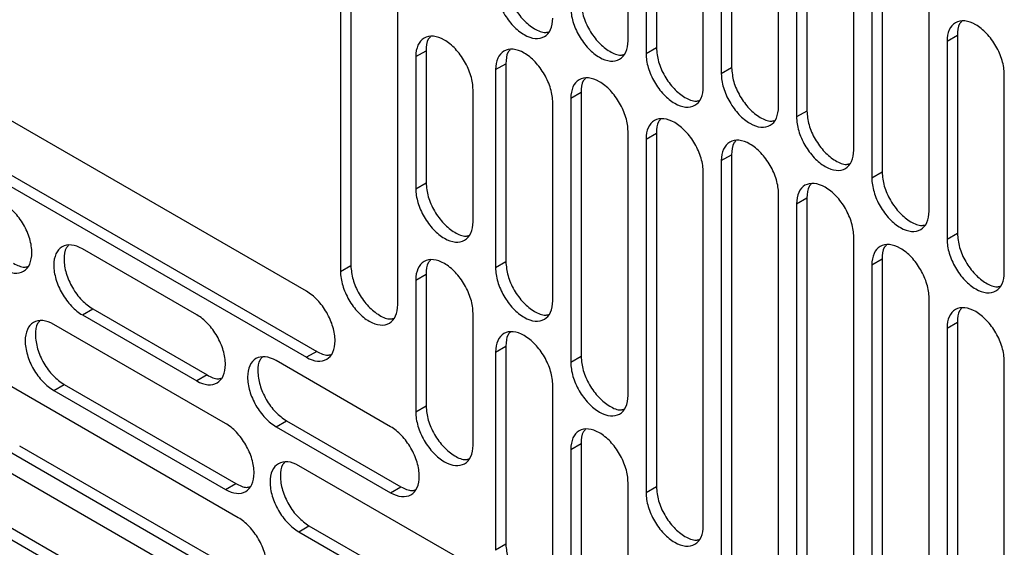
# Model space of a CAD drawing. Header units: millimetres. Extents: x 0 to 3353, y 0 to 2591.
# Tile 25 of 32: x 2926 to 2980, y 2080 to 2109. Entities that reach past the tile are written whole.
import ezdxf

# ---------------------------------------------------------------- set-up
doc = ezdxf.new("R2010")
doc.units = ezdxf.units.MM
doc.header["$LTSCALE"] = 12

msp = doc.modelspace()

# ---------------------------------------------------------------- linework, layer by layer
for p, q in [((2973.459, 2133.735), (2973.459, 2100.881)), ((2972.889, 2133.406), (2972.889, 2100.552)), ((2968.721, 2131.604), (2968.721, 2103.938)), ((2969.291, 2131.934), (2969.291, 2104.267)), ((2976.058, 2098.722), (2976.058, 2131.576)), ((2965.124, 2129.429), (2965.124, 2106.662)), ((2971.89, 2102.108), (2971.89, 2129.775)), ((2964.553, 2129.1), (2964.553, 2106.332)), ((2960.956, 2127.368), (2960.956, 2107.771)), ((2967.723, 2104.503), (2967.723, 2127.27)), ((2960.385, 2127.039), (2960.385, 2107.442)), ((2963.555, 2105.612), (2963.555, 2125.209)), ((2959.387, 2108.162), (2959.387, 2122.802)), ((2944.035, 2117.026), (2944.035, 2095.7)), ((2943.465, 2116.697), (2943.465, 2095.371)), ((2946.634, 2093.541), (2946.634, 2114.867)), ((2977.056, 2108.135), (2977.627, 2108.464)), ((2977.056, 2108.135), (2977.056, 2097.155)), ((2977.627, 2108.464), (2977.627, 2097.484)), ((2947.632, 2107.282), (2948.203, 2107.611)), ((2948.203, 2107.611), (2948.203, 2100.291)), ((2960.956, 2107.771), (2960.385, 2107.442)), ((2947.632, 2107.282), (2947.632, 2099.962)), ((2952.05, 2106.562), (2952.62, 2106.891)), ((2952.05, 2106.562), (2952.05, 2095.582)), ((2952.62, 2106.891), (2952.62, 2095.911)), ((2965.124, 2106.662), (2964.553, 2106.332)), ((2980.226, 2095.325), (2980.226, 2106.305)), ((2950.802, 2098.132), (2950.802, 2105.452)), ((2941.578, 2094.281), (2923.11, 2104.942)), ((2956.218, 2104.974), (2956.788, 2105.304)), ((2956.218, 2104.974), (2956.218, 2090.334)), ((2956.788, 2105.304), (2956.788, 2090.664)), ((2955.219, 2093.752), (2955.219, 2104.732)), ((2969.291, 2104.267), (2968.721, 2103.938)), ((2959.387, 2088.504), (2959.387, 2103.145)), ((2960.385, 2102.712), (2960.956, 2103.042)), ((2960.385, 2102.712), (2960.385, 2083.115)), ((2960.956, 2103.042), (2960.956, 2083.445)), ((2923.68, 2101.611), (2942.148, 2090.95)), ((2964.553, 2101.52), (2965.124, 2101.849)), ((2965.124, 2101.849), (2965.124, 2076.229)), ((2923.11, 2101.282), (2941.578, 2090.621)), ((2964.553, 2101.52), (2964.553, 2075.899)), ((2963.555, 2081.286), (2963.555, 2100.883)), ((2973.459, 2100.881), (2972.889, 2100.552)), ((2947.632, 2099.962), (2948.203, 2100.291)), ((2967.723, 2074.07), (2967.723, 2099.69)), ((2968.721, 2099.125), (2969.291, 2099.455)), ((2969.291, 2099.455), (2969.291, 2067.177)), ((2968.721, 2099.125), (2968.721, 2066.848)), ((2971.89, 2065.018), (2971.89, 2097.295)), ((2977.627, 2097.484), (2977.056, 2097.155)), ((2935.508, 2092.972), (2929.169, 2096.631)), ((2943.465, 2095.371), (2944.035, 2095.7)), ((2952.62, 2095.911), (2952.05, 2095.582)), ((2972.889, 2095.739), (2973.459, 2096.069)), ((2972.889, 2095.739), (2972.889, 2055.969)), ((2973.459, 2096.069), (2973.459, 2056.298)), ((2947.632, 2094.901), (2948.203, 2095.231)), ((2948.203, 2095.231), (2948.203, 2087.911)), ((2947.632, 2094.901), (2947.632, 2087.581)), ((2976.058, 2054.139), (2976.058, 2093.91)), ((2929.169, 2092.971), (2929.74, 2093.301)), ((2929.169, 2092.971), (2935.508, 2089.312)), ((2929.74, 2093.301), (2936.079, 2089.641)), ((2950.802, 2085.751), (2950.802, 2093.072)), ((2937.093, 2086.956), (2927.584, 2092.445)), ((2977.056, 2092.238), (2977.627, 2092.568)), ((2977.627, 2092.568), (2977.627, 2075.852)), ((2977.056, 2092.238), (2977.056, 2075.523)), ((2952.05, 2090.91), (2952.62, 2091.24)), ((2952.62, 2091.24), (2952.62, 2080.259)), ((2942.148, 2090.95), (2941.578, 2090.621)), ((2952.05, 2090.91), (2952.05, 2079.93)), ((2956.788, 2090.664), (2956.218, 2090.334)), ((2946.239, 2086.777), (2939.9, 2090.436)), ((2980.226, 2073.693), (2980.226, 2090.408)), ((2936.079, 2089.641), (2935.508, 2089.312)), ((2937.802, 2081.734), (2925.124, 2089.053)), ((2927.584, 2088.785), (2928.155, 2089.114)), ((2928.155, 2089.114), (2937.663, 2083.625)), ((2955.219, 2078.1), (2955.219, 2089.08)), ((2927.584, 2088.785), (2937.093, 2083.296)), ((2948.203, 2087.911), (2947.632, 2087.581)), ((2939.9, 2086.776), (2940.471, 2087.105)), ((2940.471, 2087.105), (2946.81, 2083.446)), ((2937.926, 2076.849), (2920.956, 2086.646)), ((2939.9, 2086.776), (2946.239, 2083.117)), ((2956.218, 2085.521), (2956.788, 2085.851)), ((2956.788, 2085.851), (2956.788, 2073.041)), ((2925.124, 2085.393), (2937.802, 2078.074)), ((2925.694, 2085.722), (2938.372, 2078.403)), ((2956.218, 2085.521), (2956.218, 2072.711)), ((2950.657, 2079.126), (2941.148, 2084.615)), ((2937.093, 2083.296), (2937.663, 2083.625)), ((2959.387, 2070.882), (2959.387, 2083.692)), ((2921.526, 2083.315), (2938.497, 2073.519)), ((2946.239, 2083.117), (2946.81, 2083.446)), ((2960.956, 2083.445), (2960.385, 2083.115)), ((2920.956, 2082.986), (2937.926, 2073.189)), ((2941.148, 2080.955), (2941.719, 2081.284)), ((2941.148, 2080.955), (2950.657, 2075.466)), ((2941.719, 2081.284), (2951.227, 2075.795)), ((2952.62, 2080.259), (2952.05, 2079.93))]:
    msp.add_line(p, q)
for points, knots in [([(2952.62, 2111.574), (2952.644, 2111.321), (2952.692, 2110.814), (2953.058, 2109.995), (2953.584, 2109.281), (2954.2, 2108.795), (2954.704, 2108.577), (2954.928, 2108.637), (2954.984, 2108.652)], [0, 0, 0, 0, 0.187456, 0.374912, 0.562368, 0.749823, 0.937279, 1, 1, 1, 1]), ([(2952.05, 2111.245), (2952.05, 2111.005), (2952.091, 2110.742), (2952.25, 2110.208), (2952.367, 2109.937), (2952.661, 2109.429), (2952.836, 2109.192), (2953.22, 2108.787), (2953.427, 2108.62), (2953.842, 2108.38), (2954.049, 2108.308), (2954.433, 2108.27), (2954.608, 2108.304), (2954.902, 2108.474), (2955.019, 2108.609), (2955.178, 2108.96), (2955.219, 2109.176), (2955.219, 2109.415)], [0, 0, 0, 0, 0.125, 0.125, 0.25, 0.25, 0.375, 0.375, 0.5, 0.5, 0.625, 0.625, 0.75, 0.75, 0.875, 0.875, 1, 1, 1, 1]), ([(2956.788, 2110.321), (2956.812, 2110.068), (2956.86, 2109.561), (2957.226, 2108.741), (2957.751, 2108.027), (2958.367, 2107.542), (2958.872, 2107.324), (2959.095, 2107.384), (2959.151, 2107.399)], [0, 0, 0, 0, 0.187456, 0.374912, 0.562368, 0.749823, 0.937279, 1, 1, 1, 1]), ([(2956.218, 2109.992), (2956.218, 2109.752), (2956.259, 2109.489), (2956.418, 2108.955), (2956.535, 2108.684), (2956.828, 2108.176), (2957.004, 2107.938), (2957.388, 2107.534), (2957.595, 2107.367), (2958.01, 2107.127), (2958.217, 2107.055), (2958.6, 2107.017), (2958.776, 2107.051), (2959.07, 2107.221), (2959.187, 2107.356), (2959.346, 2107.707), (2959.387, 2107.922), (2959.387, 2108.162)], [0, 0, 0, 0, 0.125, 0.125, 0.25, 0.25, 0.375, 0.375, 0.5, 0.5, 0.625, 0.625, 0.75, 0.75, 0.875, 0.875, 1, 1, 1, 1]), ([(2980.226, 2106.305), (2980.226, 2106.545), (2980.185, 2106.808), (2980.026, 2107.342), (2979.908, 2107.613), (2979.615, 2108.121), (2979.439, 2108.358), (2979.056, 2108.763), (2978.849, 2108.93), (2978.434, 2109.17), (2978.226, 2109.242), (2977.843, 2109.28), (2977.667, 2109.246), (2977.374, 2109.076), (2977.256, 2108.941), (2977.098, 2108.59), (2977.056, 2108.374), (2977.056, 2108.135)], [0, 0, 0, 0, 0.125, 0.125, 0.25, 0.25, 0.375, 0.375, 0.5, 0.5, 0.625, 0.625, 0.75, 0.75, 0.875, 0.875, 1, 1, 1, 1]), ([(2977.863, 2109.227), (2977.821, 2109.186), (2977.656, 2109.024), (2977.639, 2108.704), (2977.627, 2108.464)], [0, 0, 0, 0, 0.251011, 1, 1, 1, 1]), ([(2950.802, 2105.452), (2950.802, 2105.692), (2950.761, 2105.955), (2950.602, 2106.489), (2950.484, 2106.76), (2950.191, 2107.268), (2950.015, 2107.505), (2949.632, 2107.91), (2949.425, 2108.077), (2949.01, 2108.317), (2948.802, 2108.389), (2948.419, 2108.427), (2948.243, 2108.393), (2947.95, 2108.223), (2947.832, 2108.088), (2947.674, 2107.737), (2947.632, 2107.521), (2947.632, 2107.282)], [0, 0, 0, 0, 0.125, 0.125, 0.25, 0.25, 0.375, 0.375, 0.5, 0.5, 0.625, 0.625, 0.75, 0.75, 0.875, 0.875, 1, 1, 1, 1]), ([(2948.439, 2108.374), (2948.397, 2108.333), (2948.232, 2108.171), (2948.215, 2107.851), (2948.203, 2107.611)], [0, 0, 0, 0, 0.2510107, 1, 1, 1, 1]), ([(2955.219, 2104.732), (2955.219, 2104.972), (2955.178, 2105.235), (2955.019, 2105.769), (2954.902, 2106.04), (2954.608, 2106.548), (2954.433, 2106.785), (2954.049, 2107.19), (2953.842, 2107.357), (2953.427, 2107.597), (2953.22, 2107.669), (2952.836, 2107.707), (2952.661, 2107.673), (2952.367, 2107.503), (2952.25, 2107.368), (2952.091, 2107.017), (2952.05, 2106.801), (2952.05, 2106.562)], [0, 0, 0, 0, 0.125, 0.125, 0.25, 0.25, 0.375, 0.375, 0.5, 0.5, 0.625, 0.625, 0.75, 0.75, 0.875, 0.875, 1, 1, 1, 1]), ([(2952.856, 2107.654), (2952.815, 2107.613), (2952.649, 2107.451), (2952.633, 2107.131), (2952.62, 2106.891)], [0, 0, 0, 0, 0.251011, 1, 1, 1, 1]), ([(2960.956, 2107.771), (2960.98, 2107.518), (2961.027, 2107.011), (2961.393, 2106.191), (2961.919, 2105.477), (2962.535, 2104.992), (2963.04, 2104.774), (2963.263, 2104.834), (2963.319, 2104.849)], [0, 0, 0, 0, 0.187456, 0.374912, 0.562368, 0.749823, 0.937279, 1, 1, 1, 1]), ([(2960.385, 2107.442), (2960.385, 2107.202), (2960.427, 2106.939), (2960.585, 2106.404), (2960.703, 2106.134), (2960.996, 2105.626), (2961.172, 2105.388), (2961.555, 2104.984), (2961.763, 2104.816), (2962.178, 2104.577), (2962.385, 2104.505), (2962.768, 2104.467), (2962.944, 2104.501), (2963.237, 2104.67), (2963.355, 2104.806), (2963.514, 2105.157), (2963.555, 2105.372), (2963.555, 2105.612)], [0, 0, 0, 0, 0.125, 0.125, 0.25, 0.25, 0.375, 0.375, 0.5, 0.5, 0.625, 0.625, 0.75, 0.75, 0.875, 0.875, 1, 1, 1, 1]), ([(2965.124, 2106.662), (2965.147, 2106.408), (2965.195, 2105.902), (2965.561, 2105.082), (2966.087, 2104.368), (2966.703, 2103.883), (2967.208, 2103.665), (2967.431, 2103.725), (2967.487, 2103.74)], [0, 0, 0, 0, 0.187456, 0.374912, 0.562368, 0.749823, 0.937279, 1, 1, 1, 1]), ([(2959.387, 2103.145), (2959.387, 2103.384), (2959.346, 2103.647), (2959.187, 2104.182), (2959.07, 2104.452), (2958.776, 2104.961), (2958.6, 2105.198), (2958.217, 2105.602), (2958.01, 2105.77), (2957.595, 2106.009), (2957.388, 2106.081), (2957.004, 2106.119), (2956.828, 2106.085), (2956.535, 2105.916), (2956.418, 2105.78), (2956.259, 2105.429), (2956.218, 2105.214), (2956.218, 2104.974)], [0, 0, 0, 0, 0.125, 0.125, 0.25, 0.25, 0.375, 0.375, 0.5, 0.5, 0.625, 0.625, 0.75, 0.75, 0.875, 0.875, 1, 1, 1, 1]), ([(2957.024, 2106.067), (2956.982, 2106.026), (2956.817, 2105.863), (2956.8, 2105.543), (2956.788, 2105.304)], [0, 0, 0, 0, 0.251011, 1, 1, 1, 1]), ([(2964.553, 2106.332), (2964.553, 2106.093), (2964.594, 2105.83), (2964.753, 2105.295), (2964.871, 2105.025), (2965.164, 2104.516), (2965.34, 2104.279), (2965.723, 2103.875), (2965.93, 2103.707), (2966.345, 2103.468), (2966.553, 2103.396), (2966.936, 2103.358), (2967.112, 2103.392), (2967.405, 2103.561), (2967.523, 2103.697), (2967.681, 2104.048), (2967.723, 2104.263), (2967.723, 2104.503)], [0, 0, 0, 0, 0.125, 0.125, 0.25, 0.25, 0.375, 0.375, 0.5, 0.5, 0.625, 0.625, 0.75, 0.75, 0.875, 0.875, 1, 1, 1, 1]), ([(2963.555, 2100.883), (2963.555, 2101.122), (2963.514, 2101.385), (2963.355, 2101.92), (2963.237, 2102.191), (2962.944, 2102.699), (2962.768, 2102.936), (2962.385, 2103.34), (2962.178, 2103.508), (2961.763, 2103.747), (2961.555, 2103.819), (2961.172, 2103.857), (2960.996, 2103.823), (2960.703, 2103.654), (2960.585, 2103.519), (2960.427, 2103.168), (2960.385, 2102.952), (2960.385, 2102.712)], [0, 0, 0, 0, 0.125, 0.125, 0.25, 0.25, 0.375, 0.375, 0.5, 0.5, 0.625, 0.625, 0.75, 0.75, 0.875, 0.875, 1, 1, 1, 1]), ([(2961.192, 2103.805), (2961.15, 2103.764), (2960.985, 2103.601), (2960.968, 2103.281), (2960.956, 2103.042)], [0, 0, 0, 0, 0.251011, 1, 1, 1, 1]), ([(2968.721, 2103.938), (2968.721, 2103.698), (2968.762, 2103.435), (2968.921, 2102.901), (2969.038, 2102.63), (2969.332, 2102.122), (2969.508, 2101.885), (2969.891, 2101.48), (2970.098, 2101.313), (2970.513, 2101.073), (2970.72, 2101.001), (2971.104, 2100.963), (2971.28, 2100.997), (2971.573, 2101.167), (2971.69, 2101.302), (2971.849, 2101.653), (2971.89, 2101.869), (2971.89, 2102.108)], [0, 0, 0, 0, 0.125, 0.125, 0.25, 0.25, 0.375, 0.375, 0.5, 0.5, 0.625, 0.625, 0.75, 0.75, 0.875, 0.875, 1, 1, 1, 1]), ([(2969.291, 2104.267), (2969.315, 2104.014), (2969.363, 2103.507), (2969.729, 2102.688), (2970.255, 2101.974), (2970.871, 2101.488), (2971.375, 2101.27), (2971.599, 2101.33), (2971.655, 2101.345)], [0, 0, 0, 0, 0.187456, 0.374912, 0.562368, 0.749823, 0.937279, 1, 1, 1, 1]), ([(2967.723, 2099.69), (2967.723, 2099.93), (2967.681, 2100.193), (2967.523, 2100.727), (2967.405, 2100.998), (2967.112, 2101.506), (2966.936, 2101.743), (2966.553, 2102.148), (2966.345, 2102.315), (2965.93, 2102.555), (2965.723, 2102.627), (2965.34, 2102.665), (2965.164, 2102.63), (2964.871, 2102.461), (2964.753, 2102.326), (2964.594, 2101.975), (2964.553, 2101.759), (2964.553, 2101.52)], [0, 0, 0, 0, 0.125, 0.125, 0.25, 0.25, 0.375, 0.375, 0.5, 0.5, 0.625, 0.625, 0.75, 0.75, 0.875, 0.875, 1, 1, 1, 1]), ([(2965.359, 2102.612), (2965.318, 2102.571), (2965.153, 2102.409), (2965.136, 2102.089), (2965.124, 2101.849)], [0, 0, 0, 0, 0.2510107, 1, 1, 1, 1]), ([(2972.889, 2100.552), (2972.889, 2100.313), (2972.93, 2100.049), (2973.089, 2099.515), (2973.206, 2099.244), (2973.5, 2098.736), (2973.675, 2098.499), (2974.059, 2098.094), (2974.266, 2097.927), (2974.681, 2097.688), (2974.888, 2097.615), (2975.272, 2097.577), (2975.447, 2097.612), (2975.741, 2097.781), (2975.858, 2097.916), (2976.017, 2098.267), (2976.058, 2098.483), (2976.058, 2098.722)], [0, 0, 0, 0, 0.125, 0.125, 0.25, 0.25, 0.375, 0.375, 0.5, 0.5, 0.625, 0.625, 0.75, 0.75, 0.875, 0.875, 1, 1, 1, 1]), ([(2973.459, 2100.881), (2973.483, 2100.628), (2973.531, 2100.121), (2973.897, 2099.302), (2974.422, 2098.588), (2975.039, 2098.102), (2975.543, 2097.884), (2975.766, 2097.944), (2975.822, 2097.959)], [0, 0, 0, 0, 0.187456, 0.374912, 0.562368, 0.749823, 0.937279, 1, 1, 1, 1]), ([(2947.632, 2099.962), (2947.632, 2099.722), (2947.674, 2099.459), (2947.832, 2098.925), (2947.95, 2098.654), (2948.243, 2098.146), (2948.419, 2097.909), (2948.802, 2097.504), (2949.01, 2097.337), (2949.425, 2097.097), (2949.632, 2097.025), (2950.015, 2096.987), (2950.191, 2097.021), (2950.484, 2097.191), (2950.602, 2097.326), (2950.761, 2097.677), (2950.802, 2097.893), (2950.802, 2098.132)], [0, 0, 0, 0, 0.125, 0.125, 0.25, 0.25, 0.375, 0.375, 0.5, 0.5, 0.625, 0.625, 0.75, 0.75, 0.875, 0.875, 1, 1, 1, 1]), ([(2948.203, 2100.291), (2948.227, 2100.038), (2948.275, 2099.531), (2948.641, 2098.712), (2949.166, 2097.998), (2949.782, 2097.512), (2950.287, 2097.294), (2950.51, 2097.354), (2950.566, 2097.369)], [0, 0, 0, 0, 0.187456, 0.374912, 0.562368, 0.749823, 0.937279, 1, 1, 1, 1]), ([(2971.89, 2097.295), (2971.89, 2097.535), (2971.849, 2097.798), (2971.69, 2098.333), (2971.573, 2098.603), (2971.28, 2099.112), (2971.104, 2099.349), (2970.72, 2099.753), (2970.513, 2099.921), (2970.098, 2100.16), (2969.891, 2100.232), (2969.508, 2100.27), (2969.332, 2100.236), (2969.038, 2100.067), (2968.921, 2099.931), (2968.762, 2099.58), (2968.721, 2099.365), (2968.721, 2099.125)], [0, 0, 0, 0, 0.125, 0.125, 0.25, 0.25, 0.375, 0.375, 0.5, 0.5, 0.625, 0.625, 0.75, 0.75, 0.875, 0.875, 1, 1, 1, 1]), ([(2969.527, 2100.218), (2969.486, 2100.177), (2969.32, 2100.014), (2969.304, 2099.694), (2969.291, 2099.455)], [0, 0, 0, 0, 0.2510107, 1, 1, 1, 1]), ([(2926.371, 2096.416), (2926.371, 2096.656), (2926.33, 2096.919), (2926.171, 2097.453), (2926.054, 2097.724), (2925.761, 2098.232), (2925.585, 2098.469), (2925.201, 2098.874), (2924.994, 2099.041), (2924.787, 2099.161)], [0, 0, 0, 0, 0.25, 0.25, 0.5, 0.5, 0.75, 0.75, 1, 1, 1, 1]), ([(2977.627, 2097.484), (2977.651, 2097.231), (2977.698, 2096.724), (2978.064, 2095.905), (2978.59, 2095.191), (2979.206, 2094.705), (2979.711, 2094.487), (2979.934, 2094.547), (2979.99, 2094.562)], [0, 0, 0, 0, 0.187456, 0.374912, 0.562368, 0.749823, 0.937279, 1, 1, 1, 1]), ([(2929.169, 2096.631), (2928.962, 2096.751), (2928.754, 2096.823), (2928.371, 2096.861), (2928.195, 2096.827), (2927.902, 2096.657), (2927.784, 2096.522), (2927.626, 2096.171), (2927.584, 2095.956), (2927.584, 2095.477), (2927.626, 2095.213), (2927.784, 2094.679), (2927.902, 2094.408), (2928.195, 2093.9), (2928.371, 2093.663), (2928.754, 2093.258), (2928.962, 2093.091), (2929.169, 2092.971)], [0, 0, 0, 0, 0.125, 0.125, 0.25, 0.25, 0.375, 0.375, 0.5, 0.5, 0.625, 0.625, 0.75, 0.75, 0.875, 0.875, 1, 1, 1, 1]), ([(2928.391, 2096.809), (2928.35, 2096.768), (2928.186, 2096.604), (2928.122, 2096.058), (2928.235, 2095.281), (2928.59, 2094.469), (2929.117, 2093.743), (2929.532, 2093.448), (2929.74, 2093.301)], [0, 0, 0, 0, 0.062816, 0.250253, 0.43769, 0.625126, 0.812563, 1, 1, 1, 1]), ([(2976.058, 2093.91), (2976.058, 2094.149), (2976.017, 2094.412), (2975.858, 2094.947), (2975.741, 2095.218), (2975.447, 2095.726), (2975.272, 2095.963), (2974.888, 2096.367), (2974.681, 2096.535), (2974.266, 2096.774), (2974.059, 2096.846), (2973.675, 2096.884), (2973.5, 2096.85), (2973.206, 2096.681), (2973.089, 2096.546), (2972.93, 2096.195), (2972.889, 2095.979), (2972.889, 2095.739)], [0, 0, 0, 0, 0.125, 0.125, 0.25, 0.25, 0.375, 0.375, 0.5, 0.5, 0.625, 0.625, 0.75, 0.75, 0.875, 0.875, 1, 1, 1, 1]), ([(2973.695, 2096.832), (2973.653, 2096.791), (2973.488, 2096.628), (2973.472, 2096.308), (2973.459, 2096.069)], [0, 0, 0, 0, 0.251011, 1, 1, 1, 1]), ([(2977.056, 2097.155), (2977.056, 2096.915), (2977.098, 2096.652), (2977.256, 2096.118), (2977.374, 2095.847), (2977.667, 2095.339), (2977.843, 2095.102), (2978.226, 2094.697), (2978.434, 2094.53), (2978.849, 2094.29), (2979.056, 2094.218), (2979.439, 2094.18), (2979.615, 2094.214), (2979.908, 2094.384), (2980.026, 2094.519), (2980.185, 2094.87), (2980.226, 2095.085), (2980.226, 2095.325)], [0, 0, 0, 0, 0.125, 0.125, 0.25, 0.25, 0.375, 0.375, 0.5, 0.5, 0.625, 0.625, 0.75, 0.75, 0.875, 0.875, 1, 1, 1, 1]), ([(2924.787, 2095.501), (2924.994, 2095.381), (2925.201, 2095.309), (2925.585, 2095.271), (2925.761, 2095.305), (2926.054, 2095.475), (2926.171, 2095.61), (2926.33, 2095.961), (2926.371, 2096.177), (2926.371, 2096.416)], [0, 0, 0, 0, 0.25, 0.25, 0.5, 0.5, 0.75, 0.75, 1, 1, 1, 1]), ([(2925.357, 2095.83), (2925.571, 2095.721), (2925.856, 2095.576), (2926.08, 2095.638), (2926.136, 2095.653)], [0, 0, 0, 0, 0.749294, 1, 1, 1, 1]), ([(2944.035, 2095.7), (2944.059, 2095.447), (2944.107, 2094.94), (2944.473, 2094.12), (2944.998, 2093.406), (2945.615, 2092.921), (2946.119, 2092.703), (2946.342, 2092.763), (2946.398, 2092.778)], [0, 0, 0, 0, 0.187456, 0.374912, 0.562368, 0.749823, 0.937279, 1, 1, 1, 1]), ([(2950.802, 2093.072), (2950.802, 2093.311), (2950.761, 2093.574), (2950.602, 2094.109), (2950.484, 2094.379), (2950.191, 2094.888), (2950.015, 2095.125), (2949.632, 2095.529), (2949.425, 2095.697), (2949.01, 2095.936), (2948.802, 2096.008), (2948.419, 2096.046), (2948.243, 2096.012), (2947.95, 2095.843), (2947.832, 2095.707), (2947.674, 2095.356), (2947.632, 2095.141), (2947.632, 2094.901)], [0, 0, 0, 0, 0.125, 0.125, 0.25, 0.25, 0.375, 0.375, 0.5, 0.5, 0.625, 0.625, 0.75, 0.75, 0.875, 0.875, 1, 1, 1, 1]), ([(2948.439, 2095.994), (2948.397, 2095.953), (2948.232, 2095.79), (2948.215, 2095.47), (2948.203, 2095.231)], [0, 0, 0, 0, 0.251011, 1, 1, 1, 1]), ([(2952.05, 2095.582), (2952.05, 2095.342), (2952.091, 2095.079), (2952.25, 2094.545), (2952.367, 2094.274), (2952.661, 2093.766), (2952.836, 2093.529), (2953.22, 2093.124), (2953.427, 2092.957), (2953.842, 2092.717), (2954.049, 2092.645), (2954.433, 2092.607), (2954.608, 2092.641), (2954.902, 2092.811), (2955.019, 2092.946), (2955.178, 2093.297), (2955.219, 2093.512), (2955.219, 2093.752)], [0, 0, 0, 0, 0.125, 0.125, 0.25, 0.25, 0.375, 0.375, 0.5, 0.5, 0.625, 0.625, 0.75, 0.75, 0.875, 0.875, 1, 1, 1, 1]), ([(2952.62, 2095.911), (2952.644, 2095.658), (2952.692, 2095.151), (2953.058, 2094.331), (2953.584, 2093.618), (2954.2, 2093.132), (2954.704, 2092.914), (2954.928, 2092.974), (2954.984, 2092.989)], [0, 0, 0, 0, 0.187456, 0.374912, 0.562368, 0.749823, 0.937279, 1, 1, 1, 1]), ([(2943.465, 2095.371), (2943.465, 2095.131), (2943.506, 2094.868), (2943.665, 2094.333), (2943.782, 2094.063), (2944.076, 2093.555), (2944.251, 2093.317), (2944.635, 2092.913), (2944.842, 2092.745), (2945.257, 2092.506), (2945.464, 2092.434), (2945.848, 2092.396), (2946.023, 2092.43), (2946.317, 2092.599), (2946.434, 2092.735), (2946.593, 2093.086), (2946.634, 2093.301), (2946.634, 2093.541)], [0, 0, 0, 0, 0.125, 0.125, 0.25, 0.25, 0.375, 0.375, 0.5, 0.5, 0.625, 0.625, 0.75, 0.75, 0.875, 0.875, 1, 1, 1, 1]), ([(2943.162, 2091.536), (2943.162, 2091.775), (2943.121, 2092.039), (2942.962, 2092.573), (2942.845, 2092.844), (2942.551, 2093.352), (2942.376, 2093.589), (2941.992, 2093.994), (2941.785, 2094.161), (2941.578, 2094.281)], [0, 0, 0, 0, 0.25, 0.25, 0.5, 0.5, 0.75, 0.75, 1, 1, 1, 1]), ([(2980.226, 2090.408), (2980.226, 2090.648), (2980.185, 2090.911), (2980.026, 2091.446), (2979.908, 2091.716), (2979.615, 2092.225), (2979.439, 2092.462), (2979.056, 2092.866), (2978.849, 2093.034), (2978.434, 2093.273), (2978.226, 2093.345), (2977.843, 2093.383), (2977.667, 2093.349), (2977.374, 2093.18), (2977.256, 2093.044), (2977.098, 2092.693), (2977.056, 2092.478), (2977.056, 2092.238)], [0, 0, 0, 0, 0.125, 0.125, 0.25, 0.25, 0.375, 0.375, 0.5, 0.5, 0.625, 0.625, 0.75, 0.75, 0.875, 0.875, 1, 1, 1, 1]), ([(2937.093, 2090.227), (2937.093, 2090.467), (2937.052, 2090.73), (2936.893, 2091.264), (2936.775, 2091.535), (2936.482, 2092.043), (2936.306, 2092.28), (2935.923, 2092.685), (2935.715, 2092.852), (2935.508, 2092.972)], [0, 0, 0, 0, 0.25, 0.25, 0.5, 0.5, 0.75, 0.75, 1, 1, 1, 1]), ([(2977.863, 2093.331), (2977.821, 2093.29), (2977.656, 2093.127), (2977.639, 2092.807), (2977.627, 2092.568)], [0, 0, 0, 0, 0.2510107, 1, 1, 1, 1]), ([(2927.584, 2092.445), (2927.377, 2092.565), (2927.169, 2092.637), (2926.786, 2092.675), (2926.61, 2092.641), (2926.317, 2092.471), (2926.2, 2092.336), (2926.041, 2091.985), (2926, 2091.77), (2926, 2091.29), (2926.041, 2091.027), (2926.2, 2090.493), (2926.317, 2090.222), (2926.61, 2089.714), (2926.786, 2089.477), (2927.169, 2089.072), (2927.377, 2088.905), (2927.584, 2088.785)], [0, 0, 0, 0, 0.125, 0.125, 0.25, 0.25, 0.375, 0.375, 0.5, 0.5, 0.625, 0.625, 0.75, 0.75, 0.875, 0.875, 1, 1, 1, 1]), ([(2926.806, 2092.623), (2926.765, 2092.581), (2926.601, 2092.418), (2926.538, 2091.872), (2926.65, 2091.095), (2927.006, 2090.283), (2927.532, 2089.556), (2927.947, 2089.262), (2928.155, 2089.114)], [0, 0, 0, 0, 0.062816, 0.250253, 0.43769, 0.625126, 0.812563, 1, 1, 1, 1]), ([(2955.219, 2089.08), (2955.219, 2089.32), (2955.178, 2089.583), (2955.019, 2090.118), (2954.902, 2090.388), (2954.608, 2090.897), (2954.433, 2091.134), (2954.049, 2091.538), (2953.842, 2091.706), (2953.427, 2091.945), (2953.22, 2092.017), (2952.836, 2092.055), (2952.661, 2092.021), (2952.367, 2091.852), (2952.25, 2091.716), (2952.091, 2091.365), (2952.05, 2091.15), (2952.05, 2090.91)], [0, 0, 0, 0, 0.125, 0.125, 0.25, 0.25, 0.375, 0.375, 0.5, 0.5, 0.625, 0.625, 0.75, 0.75, 0.875, 0.875, 1, 1, 1, 1]), ([(2952.856, 2092.003), (2952.815, 2091.962), (2952.649, 2091.799), (2952.633, 2091.479), (2952.62, 2091.24)], [0, 0, 0, 0, 0.251011, 1, 1, 1, 1]), ([(2941.578, 2090.621), (2941.785, 2090.501), (2941.992, 2090.429), (2942.376, 2090.391), (2942.551, 2090.425), (2942.845, 2090.595), (2942.962, 2090.73), (2943.121, 2091.081), (2943.162, 2091.296), (2943.162, 2091.536)], [0, 0, 0, 0, 0.25, 0.25, 0.5, 0.5, 0.75, 0.75, 1, 1, 1, 1]), ([(2939.9, 2090.436), (2939.693, 2090.556), (2939.486, 2090.628), (2939.102, 2090.666), (2938.927, 2090.632), (2938.633, 2090.462), (2938.516, 2090.327), (2938.357, 2089.976), (2938.316, 2089.761), (2938.316, 2089.281), (2938.357, 2089.018), (2938.516, 2088.484), (2938.633, 2088.213), (2938.927, 2087.705), (2939.102, 2087.468), (2939.486, 2087.063), (2939.693, 2086.896), (2939.9, 2086.776)], [0, 0, 0, 0, 0.125, 0.125, 0.25, 0.25, 0.375, 0.375, 0.5, 0.5, 0.625, 0.625, 0.75, 0.75, 0.875, 0.875, 1, 1, 1, 1]), ([(2942.148, 2090.95), (2942.362, 2090.841), (2942.647, 2090.695), (2942.87, 2090.757), (2942.927, 2090.773)], [0, 0, 0, 0, 0.7492943, 1, 1, 1, 1]), ([(2956.788, 2090.664), (2956.812, 2090.41), (2956.86, 2089.904), (2957.226, 2089.084), (2957.751, 2088.37), (2958.367, 2087.884), (2958.872, 2087.666), (2959.095, 2087.726), (2959.151, 2087.741)], [0, 0, 0, 0, 0.187456, 0.374912, 0.562368, 0.749823, 0.937279, 1, 1, 1, 1]), ([(2935.508, 2089.312), (2935.715, 2089.192), (2935.923, 2089.12), (2936.306, 2089.082), (2936.482, 2089.116), (2936.775, 2089.286), (2936.893, 2089.421), (2937.052, 2089.772), (2937.093, 2089.987), (2937.093, 2090.227)], [0, 0, 0, 0, 0.25, 0.25, 0.5, 0.5, 0.75, 0.75, 1, 1, 1, 1]), ([(2939.122, 2090.614), (2939.081, 2090.572), (2938.917, 2090.409), (2938.854, 2089.863), (2938.966, 2089.086), (2939.322, 2088.274), (2939.849, 2087.547), (2940.263, 2087.253), (2940.471, 2087.105)], [0, 0, 0, 0, 0.062816, 0.250253, 0.43769, 0.625126, 0.812563, 1, 1, 1, 1]), ([(2956.218, 2090.334), (2956.218, 2090.095), (2956.259, 2089.831), (2956.418, 2089.297), (2956.535, 2089.026), (2956.828, 2088.518), (2957.004, 2088.281), (2957.388, 2087.876), (2957.595, 2087.709), (2958.01, 2087.47), (2958.217, 2087.397), (2958.6, 2087.36), (2958.776, 2087.394), (2959.07, 2087.563), (2959.187, 2087.698), (2959.346, 2088.049), (2959.387, 2088.265), (2959.387, 2088.504)], [0, 0, 0, 0, 0.125, 0.125, 0.25, 0.25, 0.375, 0.375, 0.5, 0.5, 0.625, 0.625, 0.75, 0.75, 0.875, 0.875, 1, 1, 1, 1]), ([(2936.079, 2089.641), (2936.292, 2089.532), (2936.577, 2089.387), (2936.801, 2089.448), (2936.857, 2089.464)], [0, 0, 0, 0, 0.7492943, 1, 1, 1, 1]), ([(2948.203, 2087.911), (2948.227, 2087.657), (2948.275, 2087.15), (2948.641, 2086.331), (2949.166, 2085.617), (2949.782, 2085.131), (2950.287, 2084.913), (2950.51, 2084.973), (2950.566, 2084.988)], [0, 0, 0, 0, 0.187456, 0.374912, 0.562368, 0.749823, 0.937279, 1, 1, 1, 1]), ([(2947.632, 2087.581), (2947.632, 2087.342), (2947.674, 2087.078), (2947.832, 2086.544), (2947.95, 2086.273), (2948.243, 2085.765), (2948.419, 2085.528), (2948.802, 2085.123), (2949.01, 2084.956), (2949.425, 2084.717), (2949.632, 2084.644), (2950.015, 2084.607), (2950.191, 2084.641), (2950.484, 2084.81), (2950.602, 2084.945), (2950.761, 2085.296), (2950.802, 2085.512), (2950.802, 2085.751)], [0, 0, 0, 0, 0.125, 0.125, 0.25, 0.25, 0.375, 0.375, 0.5, 0.5, 0.625, 0.625, 0.75, 0.75, 0.875, 0.875, 1, 1, 1, 1]), ([(2938.678, 2084.211), (2938.678, 2084.451), (2938.636, 2084.714), (2938.478, 2085.248), (2938.36, 2085.519), (2938.067, 2086.027), (2937.891, 2086.264), (2937.508, 2086.669), (2937.3, 2086.836), (2937.093, 2086.956)], [0, 0, 0, 0, 0.25, 0.25, 0.5, 0.5, 0.75, 0.75, 1, 1, 1, 1]), ([(2947.824, 2084.032), (2947.824, 2084.271), (2947.783, 2084.535), (2947.624, 2085.069), (2947.507, 2085.34), (2947.213, 2085.848), (2947.038, 2086.085), (2946.654, 2086.49), (2946.447, 2086.657), (2946.239, 2086.777)], [0, 0, 0, 0, 0.25, 0.25, 0.5, 0.5, 0.75, 0.75, 1, 1, 1, 1]), ([(2959.387, 2083.692), (2959.387, 2083.931), (2959.346, 2084.195), (2959.187, 2084.729), (2959.07, 2085), (2958.776, 2085.508), (2958.6, 2085.745), (2958.217, 2086.149), (2958.01, 2086.317), (2957.595, 2086.556), (2957.388, 2086.628), (2957.004, 2086.666), (2956.828, 2086.632), (2956.535, 2086.463), (2956.418, 2086.328), (2956.259, 2085.977), (2956.218, 2085.761), (2956.218, 2085.521)], [0, 0, 0, 0, 0.125, 0.125, 0.25, 0.25, 0.375, 0.375, 0.5, 0.5, 0.625, 0.625, 0.75, 0.75, 0.875, 0.875, 1, 1, 1, 1]), ([(2957.024, 2086.614), (2956.982, 2086.573), (2956.817, 2086.41), (2956.8, 2086.09), (2956.788, 2085.851)], [0, 0, 0, 0, 0.251011, 1, 1, 1, 1]), ([(2941.148, 2084.615), (2940.941, 2084.735), (2940.733, 2084.807), (2940.35, 2084.845), (2940.174, 2084.81), (2939.881, 2084.641), (2939.764, 2084.506), (2939.605, 2084.155), (2939.564, 2083.939), (2939.564, 2083.46), (2939.605, 2083.197), (2939.764, 2082.663), (2939.881, 2082.392), (2940.174, 2081.884), (2940.35, 2081.647), (2940.733, 2081.242), (2940.941, 2081.075), (2941.148, 2080.955)], [0, 0, 0, 0, 0.125, 0.125, 0.25, 0.25, 0.375, 0.375, 0.5, 0.5, 0.625, 0.625, 0.75, 0.75, 0.875, 0.875, 1, 1, 1, 1]), ([(2940.37, 2084.792), (2940.329, 2084.751), (2940.165, 2084.588), (2940.102, 2084.041), (2940.214, 2083.265), (2940.57, 2082.453), (2941.096, 2081.726), (2941.511, 2081.431), (2941.719, 2081.284)], [0, 0, 0, 0, 0.0628162, 0.2502529, 0.4376897, 0.6251265, 0.8125632, 1, 1, 1, 1]), ([(2937.093, 2083.296), (2937.3, 2083.176), (2937.508, 2083.104), (2937.891, 2083.066), (2938.067, 2083.1), (2938.36, 2083.27), (2938.478, 2083.405), (2938.636, 2083.756), (2938.678, 2083.972), (2938.678, 2084.211)], [0, 0, 0, 0, 0.25, 0.25, 0.5, 0.5, 0.75, 0.75, 1, 1, 1, 1]), ([(2937.663, 2083.625), (2937.877, 2083.516), (2938.162, 2083.371), (2938.386, 2083.432), (2938.442, 2083.448)], [0, 0, 0, 0, 0.749294, 1, 1, 1, 1]), ([(2946.239, 2083.117), (2946.447, 2082.997), (2946.654, 2082.925), (2947.038, 2082.887), (2947.213, 2082.921), (2947.507, 2083.091), (2947.624, 2083.226), (2947.783, 2083.577), (2947.824, 2083.792), (2947.824, 2084.032)], [0, 0, 0, 0, 0.25, 0.25, 0.5, 0.5, 0.75, 0.75, 1, 1, 1, 1]), ([(2946.81, 2083.446), (2947.024, 2083.337), (2947.309, 2083.191), (2947.532, 2083.253), (2947.588, 2083.269)], [0, 0, 0, 0, 0.749294, 1, 1, 1, 1]), ([(2960.385, 2083.115), (2960.385, 2082.876), (2960.427, 2082.613), (2960.585, 2082.078), (2960.703, 2081.808), (2960.996, 2081.299), (2961.172, 2081.062), (2961.555, 2080.658), (2961.763, 2080.49), (2962.178, 2080.251), (2962.385, 2080.179), (2962.768, 2080.141), (2962.944, 2080.175), (2963.237, 2080.344), (2963.355, 2080.48), (2963.514, 2080.831), (2963.555, 2081.046), (2963.555, 2081.286)], [0, 0, 0, 0, 0.125, 0.125, 0.25, 0.25, 0.375, 0.375, 0.5, 0.5, 0.625, 0.625, 0.75, 0.75, 0.875, 0.875, 1, 1, 1, 1]), ([(2960.956, 2083.445), (2960.98, 2083.191), (2961.027, 2082.685), (2961.393, 2081.865), (2961.919, 2081.151), (2962.535, 2080.666), (2963.04, 2080.448), (2963.263, 2080.508), (2963.319, 2080.523)], [0, 0, 0, 0, 0.187456, 0.374912, 0.562368, 0.749823, 0.937279, 1, 1, 1, 1]), ([(2939.386, 2078.989), (2939.386, 2079.229), (2939.345, 2079.492), (2939.186, 2080.026), (2939.069, 2080.297), (2938.776, 2080.805), (2938.6, 2081.042), (2938.216, 2081.447), (2938.009, 2081.614), (2937.802, 2081.734)], [0, 0, 0, 0, 0.25, 0.25, 0.5, 0.5, 0.75, 0.75, 1, 1, 1, 1]), ([(2952.62, 2080.259), (2952.644, 2080.006), (2952.692, 2079.499), (2953.058, 2078.68), (2953.584, 2077.966), (2954.2, 2077.48), (2954.704, 2077.262), (2954.928, 2077.322), (2954.984, 2077.337)], [0, 0, 0, 0, 0.187456, 0.374912, 0.562368, 0.749823, 0.937279, 1, 1, 1, 1])]:
    msp.add_open_spline(points, degree=3, knots=knots)

doc.saveas('drawing.dxf')
